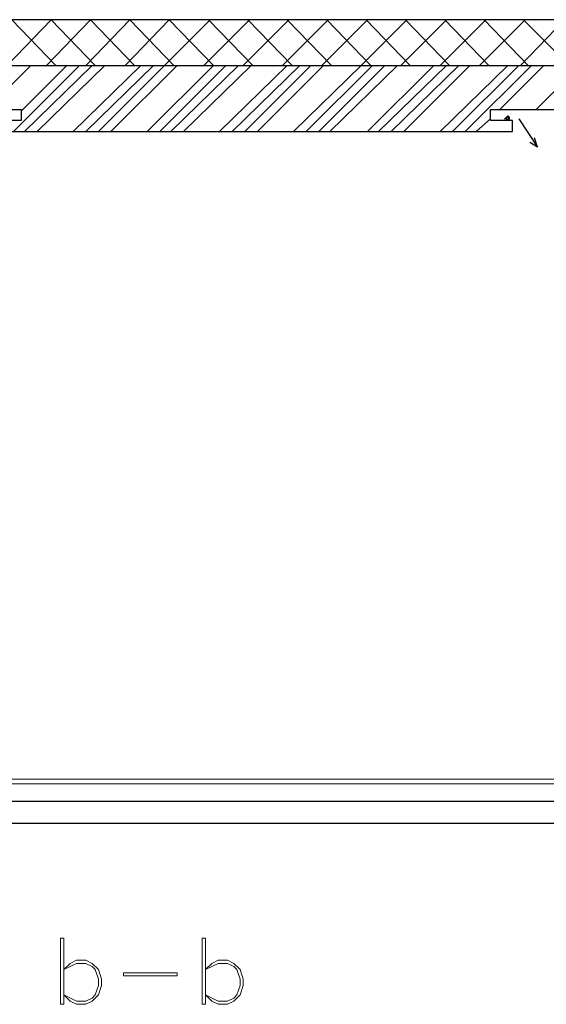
# Model space of a CAD drawing. Header units: metres. Extents: x 5.7 to 89.8, y 4 to 63.5.
# Tile 36 of 72: x 35.7 to 38.9, y 43.1 to 49.1. Entities that reach past the tile are written whole.
import ezdxf

# ---------------------------------------------------------------- set-up
doc = ezdxf.new("R2010")
doc.units = ezdxf.units.M
doc.header["$MEASUREMENT"] = 0
for name, color, linetype in [('PDF11_boresh-1', 7, 'Continuous'), ('PDF11_halozen', 7, 'Continuous'), ('PDF11_hatch-borshi', 7, 'Continuous'), ('PDF11_kaff', 7, 'Continuous'), ('PDF11_textt', 7, 'Continuous'), ('PDF11_wall-asli', 7, 'Continuous')]:
    doc.layers.add(name, color=color, linetype=linetype)

msp = doc.modelspace()

# ---------------------------------------------------------------- linework, layer by layer
at = {"layer": 'PDF11_boresh-1', "lineweight": 25}
for points in [[(33.0479, 48.4514), (34.9741, 48.4514), (34.9741, 48.5188), (34.8296, 48.5188), (34.8296, 48.5862), (35.7061, 48.5862), (35.7061, 48.5188), (35.5712, 48.5188), (35.5712, 48.4514), (38.711, 48.4514), (38.711, 48.5188), (38.5762, 48.5188), (38.5762, 48.5862), (39.443, 48.5862), (39.443, 48.5188), (39.3081, 48.5188), (39.3081, 48.4514), (40.7432, 48.4514), (40.7432, 48.5188), (40.6083, 48.5188), (40.6083, 48.5862), (42.5346, 48.5862)], [(38.7495, 48.5284), (38.8651, 48.355), (38.8458, 48.4128)], [(38.8651, 48.355), (38.8169, 48.3839)]]:
    msp.add_lwpolyline(points, dxfattribs=at)
at = {"layer": 'PDF11_halozen', "lineweight": 25}
msp.add_lwpolyline([(38.6917, 48.5284), (38.6821, 48.5188), (38.6725, 48.5284), (38.6628, 48.5284), (38.6725, 48.538), (38.6821, 48.5477), (38.6917, 48.538), (38.6917, 48.5284), (38.6821, 48.538), (38.6725, 48.538), (38.6725, 48.5284), (38.6821, 48.5188), (38.6821, 48.5284)], close=True, dxfattribs=at)
at = {"layer": 'PDF11_hatch-borshi', "lineweight": 18}
for points in [[(35.3786, 48.8559), (35.6483, 49.1352), (35.918, 48.8559)], [(35.6194, 48.8559), (35.8891, 49.1352), (36.1587, 48.8559)], [(35.8602, 48.8559), (36.1298, 49.1352), (36.3995, 48.8559)], [(36.1009, 48.8559), (36.3706, 49.1352), (36.6403, 48.8559)], [(36.178, 48.4514), (36.5825, 48.8559), (36.8618, 49.1352)], [(36.3417, 48.8559), (36.6114, 49.1352), (36.8811, 48.8559), (36.4766, 48.4514)], [(36.8233, 48.8559), (37.1026, 49.1352)], [(37.1219, 48.8559), (36.8522, 49.1352)], [(37.0641, 48.8559), (37.3434, 49.1352)], [(37.3626, 48.8559), (37.093, 49.1352)], [(37.3048, 48.8559), (37.5842, 49.1352)], [(37.6034, 48.8559), (37.3337, 49.1352)], [(37.3723, 48.4514), (37.7864, 48.8559), (38.0657, 49.1352)], [(37.5456, 48.8559), (37.8249, 49.1352)], [(37.8442, 48.8559), (37.5745, 49.1352)], [(38.085, 48.8559), (37.8153, 49.1352)], [(38.0272, 48.8559), (38.3065, 49.1352)], [(38.3258, 48.8559), (38.0561, 49.1352)], [(38.268, 48.8559), (38.5473, 49.1352)], [(38.5665, 48.8559), (38.2969, 49.1352)], [(38.5087, 48.8559), (38.7881, 49.1352)], [(38.8073, 48.8559), (38.5376, 49.1352)], [(38.7592, 48.8559), (39.0288, 49.1352)], [(39.0577, 48.8559), (38.7784, 49.1352)], [(35.4942, 48.5862), (35.7639, 48.8559)], [(35.6579, 48.4514), (36.0624, 48.8559)], [(35.7061, 48.5766), (35.9854, 48.8559)], [(35.7253, 48.4514), (36.1395, 48.8559)], [(35.8024, 48.4514), (36.2165, 48.8559)], [(36.0239, 48.4514), (36.438, 48.8559)], [(36.1009, 48.4514), (36.5151, 48.8559)], [(36.255, 48.4514), (36.6596, 48.8559)], [(36.5536, 48.4514), (36.9581, 48.8559)], [(36.621, 48.4514), (37.0352, 48.8559)], [(36.6981, 48.4514), (37.1122, 48.8559)], [(36.9196, 48.4514), (37.3337, 48.8559)], [(36.9966, 48.4514), (37.4108, 48.8559)], [(37.0737, 48.4514), (37.4782, 48.8559)], [(37.1507, 48.4514), (37.5553, 48.8559)], [(37.4493, 48.4514), (37.8538, 48.8559)], [(37.5264, 48.4514), (37.9309, 48.8559)], [(37.5938, 48.4514), (38.0079, 48.8559)], [(37.8249, 48.4514), (38.2294, 48.8559)], [(37.8924, 48.4514), (38.3065, 48.8559)], [(37.9694, 48.4514), (38.3835, 48.8559)], [(38.0465, 48.4514), (38.451, 48.8559)], [(38.268, 48.4514), (38.6821, 48.8559)], [(38.345, 48.4514), (38.7495, 48.8559)], [(38.4221, 48.4514), (38.8266, 48.8559)], [(38.634, 48.5862), (38.9036, 48.8559)], [(38.8555, 48.5862), (39.1251, 48.8559)], [(38.4895, 48.4514), (38.5762, 48.5284)]]:
    msp.add_lwpolyline(points, dxfattribs=at)
at = {"layer": 'PDF11_kaff', "lineweight": 20}
for points in [[(33.0479, 44.4929), (50.8848, 44.4929)], [(33.0479, 44.464), (50.8848, 44.464)]]:
    msp.add_lwpolyline(points, dxfattribs=at)
at = {"layer": 'PDF11_textt', "lineweight": 20}
for points in [[(35.9661, 43.1157), (35.9661, 43.5202), (35.9468, 43.5202), (35.9468, 43.1157)], [(36.8329, 43.1157), (36.8329, 43.5202), (36.8137, 43.5202), (36.8137, 43.1157)], [(35.9661, 43.1735), (36.0432, 43.1349), (36.1009, 43.1349), (36.1395, 43.1542), (36.1587, 43.1735), (36.178, 43.2312), (36.178, 43.2698), (36.1587, 43.3276), (36.1395, 43.3468), (36.1009, 43.3661), (36.0432, 43.3661), (35.9661, 43.3276), (36.0046, 43.3661), (36.0432, 43.3853), (36.1009, 43.3853), (36.1395, 43.3661), (36.178, 43.3276), (36.1973, 43.2698), (36.1973, 43.2312), (36.178, 43.1735), (36.1395, 43.1349), (36.1009, 43.1157), (36.0432, 43.1157), (36.0046, 43.1349)], [(36.8329, 43.1735), (36.91, 43.1349), (36.9678, 43.1349), (37.0063, 43.1542), (37.0255, 43.1735), (37.0448, 43.2312), (37.0448, 43.2698), (37.0255, 43.3276), (37.0063, 43.3468), (36.9678, 43.3661), (36.91, 43.3661), (36.8329, 43.3276), (36.8714, 43.3661), (36.91, 43.3853), (36.9678, 43.3853), (37.0063, 43.3661), (37.0448, 43.3276), (37.0641, 43.2698), (37.0641, 43.2312), (37.0448, 43.1735), (37.0063, 43.1349), (36.9678, 43.1157), (36.91, 43.1157), (36.8714, 43.1349)], [(36.6596, 43.289), (36.3321, 43.289), (36.3321, 43.3083), (36.6596, 43.3083)]]:
    msp.add_lwpolyline(points, close=True, dxfattribs=at)
at = {"layer": 'PDF11_wall-asli', "lineweight": 30}
for points in [[(32.9804, 44.3581), (51.0871, 44.3581), (51.0871, 49.1352), (32.8456, 49.1352), (32.8456, 44.2233), (51.0871, 44.2233), (51.0871, 48.9907)], [(32.8456, 48.8559), (51.0871, 48.8559)]]:
    msp.add_lwpolyline(points, dxfattribs=at)

doc.saveas('drawing.dxf')
